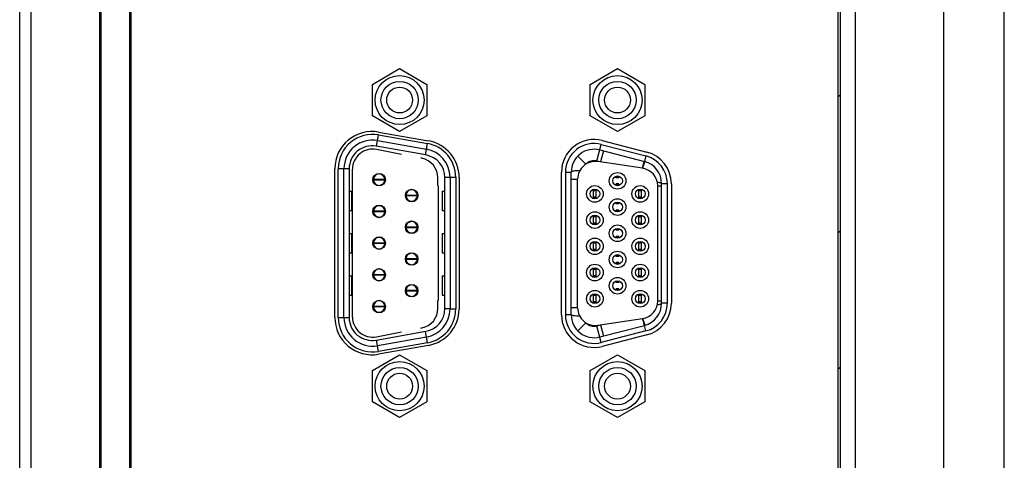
# Model space of a CAD drawing. Header units: millimetres. Extents: x 0 to 2731, y -3524 to -2222.
# Tile 90 of 221: x 1178 to 1264, y -2552 to -2513. Entities that reach past the tile are written whole.
import ezdxf

# ---------------------------------------------------------------- set-up
doc = ezdxf.new("R2010")
doc.units = ezdxf.units.MM
doc.header["$LTSCALE"] = 46.255
doc.layers.add('00_COMPONENTS', color=7, linetype='CONTINUOUS')

msp = doc.modelspace()

# ---------------------------------------------------------------- linework, layer by layer
at = {"layer": '00_COMPONENTS', "color": 7}
for p, q in [((1178.883, -2600.891), (1178.883, -2397.891)), ((1184.883, -2600.891), (1184.883, -2397.891)), ((1184.983, -2398.191), (1184.983, -2600.591)), ((1187.483, -2398.191), (1187.483, -2600.591)), ((1250.883, -2600.891), (1250.883, -2397.891)), ((1177.883, -2599.891), (1177.883, -2398.891)), ((1258.583, -2408.391), (1258.583, -2590.391)), ((1187.583, -2410.091), (1187.583, -2588.691)), ((1249.383, -2587.691), (1249.383, -2411.091)), ((1249.583, -2587.891), (1249.583, -2410.891)), ((1263.883, -2564.942), (1263.883, -2433.84)), ((1208.693, -2519.12), (1211.068, -2517.749)), ((1211.068, -2517.749), (1213.443, -2519.12)), ((1227.723, -2519.12), (1230.098, -2517.749)), ((1230.098, -2517.749), (1232.473, -2519.12)), ((1208.693, -2521.862), (1208.693, -2519.12)), ((1213.443, -2519.12), (1213.443, -2521.862)), ((1227.723, -2521.862), (1227.723, -2519.12)), ((1232.473, -2519.12), (1232.473, -2521.862)), ((1211.068, -2523.233), (1208.693, -2521.862)), ((1213.443, -2521.862), (1211.068, -2523.233)), ((1230.098, -2523.233), (1227.723, -2521.862)), ((1232.473, -2521.862), (1230.098, -2523.233)), ((1209.142, -2524.024), (1213.402, -2524.775)), ((1209.223, -2523.285), (1213.583, -2524.054)), ((1228.767, -2524.028), (1232.667, -2525.037)), ((1213.365, -2525.285), (1209.005, -2524.516)), ((1211.246, -2525.236), (1209.038, -2524.807)), ((1228.554, -2524.851), (1232.454, -2525.86)), ((1212.998, -2525.577), (1212.913, -2525.56)), ((1205.408, -2539.486), (1205.408, -2526.486)), ((1206.208, -2539.486), (1206.208, -2526.486)), ((1206.658, -2526.486), (1206.658, -2539.486)), ((1206.952, -2539.446), (1206.952, -2526.526)), ((1232.293, -2526.451), (1228.394, -2525.866)), ((1208.779, -2527.436), (1208.779, -2527.416)), ((1209.777, -2527.436), (1208.779, -2527.436)), ((1208.779, -2527.456), (1209.777, -2527.456)), ((1208.779, -2527.476), (1208.779, -2527.456)), ((1209.777, -2527.416), (1209.777, -2527.436)), ((1209.777, -2527.456), (1209.777, -2527.476)), ((1214.415, -2527.986), (1214.415, -2527.296)), ((1215.018, -2538.717), (1215.018, -2527.255)), ((1215.468, -2527.237), (1215.468, -2538.735)), ((1216.268, -2527.255), (1216.268, -2538.72)), ((1225.203, -2539.245), (1225.203, -2526.787)), ((1226.053, -2539.245), (1226.053, -2526.787)), ((1226.613, -2538.633), (1226.613, -2527.399)), ((1229.978, -2527.271), (1229.978, -2527.141)), ((1230.228, -2527.271), (1229.978, -2527.271)), ((1230.228, -2527.271), (1230.228, -2527.141)), ((1214.453, -2537.986), (1214.453, -2527.986)), ((1227.998, -2529.092), (1227.998, -2528.281)), ((1228.248, -2529.092), (1228.248, -2528.281)), ((1230.228, -2527.821), (1229.978, -2527.821)), ((1229.978, -2527.952), (1229.978, -2527.821)), ((1230.228, -2527.952), (1230.228, -2527.821)), ((1231.958, -2529.092), (1231.958, -2528.281)), ((1232.208, -2529.092), (1232.208, -2528.281)), ((1233.613, -2538.048), (1233.613, -2527.984)), ((1233.953, -2538.236), (1233.953, -2527.796)), ((1234.803, -2527.796), (1234.803, -2538.236)), ((1206.658, -2528.436), (1206.894, -2528.436)), ((1206.894, -2528.436), (1206.894, -2530.136)), ((1211.619, -2528.821), (1211.619, -2528.801)), ((1212.617, -2528.821), (1211.619, -2528.821)), ((1211.619, -2528.841), (1212.617, -2528.841)), ((1211.619, -2528.861), (1211.619, -2528.841)), ((1212.617, -2528.801), (1212.617, -2528.821)), ((1212.617, -2528.841), (1212.617, -2528.861)), ((1214.783, -2528.436), (1215.018, -2528.436)), ((1214.783, -2528.436), (1214.783, -2530.136)), ((1228.248, -2528.411), (1227.998, -2528.411)), ((1228.248, -2528.961), (1227.998, -2528.961)), ((1232.208, -2528.411), (1231.958, -2528.411)), ((1232.208, -2528.961), (1231.958, -2528.961)), ((1229.978, -2529.561), (1229.978, -2529.431)), ((1230.228, -2529.561), (1229.978, -2529.561)), ((1230.228, -2530.111), (1229.978, -2530.111)), ((1229.978, -2530.242), (1229.978, -2530.111)), ((1230.228, -2529.561), (1230.228, -2529.431)), ((1230.228, -2530.242), (1230.228, -2530.111)), ((1206.658, -2530.136), (1206.894, -2530.136)), ((1208.779, -2530.206), (1208.779, -2530.186)), ((1209.777, -2530.206), (1208.779, -2530.206)), ((1208.779, -2530.226), (1209.777, -2530.226)), ((1208.779, -2530.246), (1208.779, -2530.226)), ((1209.777, -2530.186), (1209.777, -2530.206)), ((1209.777, -2530.226), (1209.777, -2530.246)), ((1214.783, -2530.136), (1215.018, -2530.136)), ((1227.998, -2531.382), (1227.998, -2530.571)), ((1228.248, -2530.701), (1227.998, -2530.701)), ((1228.248, -2531.382), (1228.248, -2530.571)), ((1231.958, -2531.382), (1231.958, -2530.571)), ((1232.208, -2530.701), (1231.958, -2530.701)), ((1232.208, -2531.382), (1232.208, -2530.571)), ((1211.619, -2531.591), (1211.619, -2531.571)), ((1212.617, -2531.591), (1211.619, -2531.591)), ((1211.619, -2531.611), (1212.617, -2531.611)), ((1211.619, -2531.631), (1211.619, -2531.611)), ((1212.617, -2531.571), (1212.617, -2531.591)), ((1212.617, -2531.611), (1212.617, -2531.631)), ((1228.248, -2531.251), (1227.998, -2531.251)), ((1229.978, -2531.851), (1229.978, -2531.721)), ((1230.228, -2531.851), (1230.228, -2531.721)), ((1232.208, -2531.251), (1231.958, -2531.251)), ((1206.658, -2532.136), (1206.894, -2532.136)), ((1206.894, -2532.136), (1206.894, -2533.836)), ((1214.783, -2532.136), (1215.018, -2532.136)), ((1214.783, -2532.136), (1214.783, -2533.836)), ((1230.228, -2531.851), (1229.978, -2531.851)), ((1230.228, -2532.401), (1229.978, -2532.401)), ((1229.978, -2532.532), (1229.978, -2532.401)), ((1230.228, -2532.532), (1230.228, -2532.401)), ((1208.779, -2532.976), (1208.779, -2532.956)), ((1209.777, -2532.976), (1208.779, -2532.976)), ((1208.779, -2532.996), (1209.777, -2532.996)), ((1208.779, -2533.016), (1208.779, -2532.996)), ((1209.777, -2532.956), (1209.777, -2532.976)), ((1209.777, -2532.996), (1209.777, -2533.016)), ((1227.998, -2533.672), (1227.998, -2532.861)), ((1228.248, -2532.991), (1227.998, -2532.991)), ((1228.248, -2533.541), (1227.998, -2533.541)), ((1228.248, -2533.672), (1228.248, -2532.861)), ((1231.958, -2533.672), (1231.958, -2532.861)), ((1232.208, -2532.991), (1231.958, -2532.991)), ((1232.208, -2533.541), (1231.958, -2533.541)), ((1232.208, -2533.672), (1232.208, -2532.861)), ((1206.658, -2533.836), (1206.894, -2533.836)), ((1211.619, -2534.361), (1211.619, -2534.341)), ((1212.617, -2534.361), (1211.619, -2534.361)), ((1211.619, -2534.381), (1212.617, -2534.381)), ((1211.619, -2534.401), (1211.619, -2534.381)), ((1212.617, -2534.341), (1212.617, -2534.361)), ((1212.617, -2534.381), (1212.617, -2534.401)), ((1214.783, -2533.836), (1215.018, -2533.836)), ((1229.978, -2534.141), (1229.978, -2534.011)), ((1230.228, -2534.141), (1229.978, -2534.141)), ((1230.228, -2534.141), (1230.228, -2534.011)), ((1227.998, -2535.962), (1227.998, -2535.151)), ((1228.248, -2535.962), (1228.248, -2535.151)), ((1230.228, -2534.691), (1229.978, -2534.691)), ((1229.978, -2534.822), (1229.978, -2534.691)), ((1230.228, -2534.822), (1230.228, -2534.691)), ((1231.958, -2535.962), (1231.958, -2535.151)), ((1232.208, -2535.962), (1232.208, -2535.151)), ((1206.658, -2535.836), (1206.894, -2535.836)), ((1206.894, -2535.836), (1206.894, -2537.536)), ((1208.779, -2535.746), (1208.779, -2535.726)), ((1209.777, -2535.746), (1208.779, -2535.746)), ((1208.779, -2535.766), (1209.777, -2535.766)), ((1208.779, -2535.786), (1208.779, -2535.766)), ((1209.777, -2535.726), (1209.777, -2535.746)), ((1209.777, -2535.766), (1209.777, -2535.786)), ((1214.783, -2535.836), (1215.018, -2535.836)), ((1214.783, -2535.836), (1214.783, -2537.536)), ((1228.248, -2535.281), (1227.998, -2535.281)), ((1228.248, -2535.831), (1227.998, -2535.831)), ((1232.208, -2535.281), (1231.958, -2535.281)), ((1232.208, -2535.831), (1231.958, -2535.831)), ((1229.978, -2536.431), (1229.978, -2536.301)), ((1230.228, -2536.431), (1229.978, -2536.431)), ((1230.228, -2536.981), (1229.978, -2536.981)), ((1229.978, -2537.112), (1229.978, -2536.981)), ((1230.228, -2536.431), (1230.228, -2536.301)), ((1230.228, -2537.112), (1230.228, -2536.981)), ((1206.658, -2537.536), (1206.894, -2537.536)), ((1211.619, -2537.131), (1211.619, -2537.111)), ((1212.617, -2537.131), (1211.619, -2537.131)), ((1211.619, -2537.151), (1212.617, -2537.151)), ((1211.619, -2537.171), (1211.619, -2537.151)), ((1212.617, -2537.111), (1212.617, -2537.131)), ((1212.617, -2537.151), (1212.617, -2537.171)), ((1214.783, -2537.536), (1215.018, -2537.536)), ((1227.998, -2538.252), (1227.998, -2537.441)), ((1228.248, -2537.571), (1227.998, -2537.571)), ((1228.248, -2538.252), (1228.248, -2537.441)), ((1231.958, -2538.252), (1231.958, -2537.441)), ((1232.208, -2537.571), (1231.958, -2537.571)), ((1232.208, -2538.252), (1232.208, -2537.441)), ((1208.779, -2538.516), (1208.779, -2538.496)), ((1209.777, -2538.516), (1208.779, -2538.516)), ((1208.779, -2538.536), (1209.777, -2538.536)), ((1208.779, -2538.556), (1208.779, -2538.536)), ((1209.777, -2538.496), (1209.777, -2538.516)), ((1209.777, -2538.536), (1209.777, -2538.556)), ((1214.415, -2538.676), (1214.415, -2537.986)), ((1228.248, -2538.121), (1227.998, -2538.121)), ((1232.208, -2538.121), (1231.958, -2538.121)), ((1216.268, -2538.72), (1216.268, -2538.743)), ((1212.913, -2540.412), (1212.998, -2540.396)), ((1228.393, -2540.166), (1232.293, -2539.581)), ((1228.554, -2541.181), (1232.454, -2540.172)), ((1209.005, -2541.456), (1213.365, -2540.687)), ((1209.038, -2541.166), (1211.246, -2540.736)), ((1213.402, -2541.197), (1209.142, -2541.948)), ((1232.667, -2540.995), (1228.767, -2542.004)), ((1213.583, -2541.918), (1209.223, -2542.687)), ((1208.693, -2544.11), (1211.068, -2542.739)), ((1211.068, -2542.739), (1213.443, -2544.11)), ((1227.723, -2544.11), (1230.098, -2542.739)), ((1230.098, -2542.739), (1232.473, -2544.11)), ((1208.693, -2546.852), (1208.693, -2544.11)), ((1213.443, -2544.11), (1213.443, -2546.852)), ((1227.723, -2546.852), (1227.723, -2544.11)), ((1232.473, -2544.11), (1232.473, -2546.852)), ((1211.068, -2548.223), (1208.693, -2546.852)), ((1213.443, -2546.852), (1211.068, -2548.223)), ((1230.098, -2548.223), (1227.723, -2546.852)), ((1232.473, -2546.852), (1230.098, -2548.223))]:
    msp.add_line(p, q, dxfattribs=at)
at = {"layer": '00_COMPONENTS', "color": 4}
for p, q in [((1249.383, -2520.198), (1249.583, -2519.998)), ((1209.054, -2524.525), (1209.229, -2523.532)), ((1209.229, -2523.532), (1213.489, -2524.283)), ((1213.314, -2525.276), (1213.402, -2524.775)), ((1213.402, -2524.775), (1213.49, -2524.283)), ((1228.304, -2525.819), (1228.679, -2524.367)), ((1228.862, -2524.931), (1228.611, -2525.899)), ((1228.679, -2524.367), (1232.579, -2525.376)), ((1227.342, -2526.084), (1226.631, -2525.381)), ((1228.611, -2525.899), (1228.304, -2525.819)), ((1232.579, -2525.376), (1232.454, -2525.86)), ((1206.658, -2526.486), (1205.708, -2526.486)), ((1205.708, -2539.486), (1205.708, -2526.486)), ((1215.018, -2527.237), (1215.968, -2527.237)), ((1215.968, -2527.235), (1215.968, -2538.735)), ((1225.553, -2526.787), (1226.053, -2526.787)), ((1225.553, -2526.787), (1225.553, -2539.245)), ((1226.053, -2527.399), (1226.613, -2527.399)), ((1229.978, -2527.216), (1230.228, -2527.216)), ((1227.998, -2528.356), (1228.248, -2528.356)), ((1230.228, -2527.876), (1229.978, -2527.876)), ((1231.958, -2528.356), (1232.208, -2528.356)), ((1233.613, -2527.984), (1233.953, -2527.984)), ((1234.453, -2527.796), (1233.953, -2527.796)), ((1234.453, -2538.236), (1234.453, -2527.796)), ((1206.89, -2530.136), (1206.89, -2528.436)), ((1214.786, -2528.436), (1214.786, -2530.136)), ((1228.248, -2529.016), (1227.998, -2529.016)), ((1232.208, -2529.016), (1231.958, -2529.016)), ((1229.978, -2529.506), (1230.228, -2529.506)), ((1227.998, -2530.646), (1228.248, -2530.646)), ((1230.228, -2530.166), (1229.978, -2530.166)), ((1231.958, -2530.646), (1232.208, -2530.646)), ((1228.248, -2531.306), (1227.998, -2531.306)), ((1229.978, -2531.796), (1230.228, -2531.796)), ((1232.208, -2531.306), (1231.958, -2531.306)), ((1206.89, -2533.836), (1206.89, -2532.136)), ((1214.786, -2532.136), (1214.786, -2533.836)), ((1230.228, -2532.456), (1229.978, -2532.456)), ((1249.383, -2532.091), (1249.583, -2531.891)), ((1227.998, -2532.936), (1228.248, -2532.936)), ((1231.958, -2532.936), (1232.208, -2532.936)), ((1228.248, -2533.596), (1227.998, -2533.596)), ((1229.978, -2534.086), (1230.228, -2534.086)), ((1232.208, -2533.596), (1231.958, -2533.596)), ((1227.998, -2535.226), (1228.248, -2535.226)), ((1230.228, -2534.746), (1229.978, -2534.746)), ((1231.958, -2535.226), (1232.208, -2535.226)), ((1206.89, -2537.536), (1206.89, -2535.836)), ((1214.786, -2535.836), (1214.786, -2537.536)), ((1228.248, -2535.886), (1227.998, -2535.886)), ((1232.208, -2535.886), (1231.958, -2535.886)), ((1229.978, -2536.376), (1230.228, -2536.376)), ((1227.998, -2537.516), (1228.248, -2537.516)), ((1230.228, -2537.036), (1229.978, -2537.036)), ((1231.958, -2537.516), (1232.208, -2537.516)), ((1226.613, -2538.633), (1226.053, -2538.633)), ((1228.248, -2538.176), (1227.998, -2538.176)), ((1232.208, -2538.176), (1231.958, -2538.176)), ((1233.953, -2538.048), (1233.613, -2538.048)), ((1234.453, -2538.236), (1233.953, -2538.236)), ((1205.708, -2539.486), (1206.658, -2539.486)), ((1215.068, -2538.732), (1215.018, -2538.73)), ((1215.468, -2538.735), (1215.068, -2538.732)), ((1215.479, -2538.735), (1215.968, -2538.736)), ((1226.053, -2539.245), (1225.553, -2539.245)), ((1226.631, -2540.651), (1227.342, -2539.948)), ((1228.304, -2540.213), (1228.611, -2540.133)), ((1228.679, -2541.665), (1228.304, -2540.213)), ((1228.611, -2540.133), (1228.862, -2541.101)), ((1232.579, -2540.656), (1232.454, -2540.172)), ((1213.489, -2541.689), (1213.314, -2540.696)), ((1232.579, -2540.656), (1228.679, -2541.665)), ((1209.229, -2542.441), (1209.054, -2541.447)), ((1213.49, -2541.689), (1209.229, -2542.441)), ((1249.383, -2543.985), (1249.583, -2543.785))]:
    msp.add_line(p, q, dxfattribs=at)
at = {"layer": '00_COMPONENTS', "color": 7}
for centre, radius in [((1211.068, -2520.491), 2.142), ((1211.068, -2520.491), 1.63), ((1230.098, -2520.491), 2.142), ((1230.098, -2520.491), 1.63), ((1211.068, -2520.491), 1.13), ((1230.098, -2520.491), 1.13), ((1209.278, -2527.446), 0.55), ((1230.103, -2527.546), 0.725), ((1230.103, -2527.546), 0.425), ((1212.118, -2528.831), 0.55), ((1228.123, -2528.686), 0.725), ((1228.123, -2528.686), 0.425), ((1232.083, -2528.686), 0.725), ((1232.083, -2528.686), 0.425), ((1230.103, -2529.836), 0.725), ((1209.278, -2530.216), 0.55), ((1230.103, -2529.836), 0.425), ((1228.123, -2530.976), 0.725), ((1228.123, -2530.976), 0.425), ((1232.083, -2530.976), 0.725), ((1232.083, -2530.976), 0.425), ((1212.118, -2531.601), 0.55), ((1230.103, -2532.126), 0.725), ((1230.103, -2532.126), 0.425), ((1209.278, -2532.986), 0.55), ((1228.123, -2533.266), 0.725), ((1232.083, -2533.266), 0.725), ((1228.123, -2533.266), 0.425), ((1232.083, -2533.266), 0.425), ((1212.118, -2534.371), 0.55), ((1230.103, -2534.416), 0.725), ((1230.103, -2534.416), 0.425), ((1209.278, -2535.756), 0.55), ((1228.123, -2535.556), 0.725), ((1228.123, -2535.556), 0.425), ((1232.083, -2535.556), 0.725), ((1232.083, -2535.556), 0.425), ((1230.103, -2536.706), 0.725), ((1212.118, -2537.141), 0.55), ((1230.103, -2536.706), 0.425), ((1228.123, -2537.846), 0.725), ((1228.123, -2537.846), 0.425), ((1232.083, -2537.846), 0.725), ((1232.083, -2537.846), 0.425), ((1209.278, -2538.526), 0.55), ((1211.068, -2545.481), 2.142), ((1211.068, -2545.481), 1.63), ((1230.098, -2545.481), 2.142), ((1230.098, -2545.481), 1.63), ((1211.068, -2545.481), 1.13), ((1230.098, -2545.481), 1.13)]:
    msp.add_circle(centre, radius, dxfattribs=at)
for centre, radius, start, end in [((1208.658, -2526.486), 3.25, 79.99999, 180), ((1208.708, -2526.486), 2.5, 80, 180), ((1213.018, -2527.255), 3.25, 0.00004, 79.99997), ((1228.053, -2526.787), 2.85, 75.4985, 180), ((1208.658, -2526.486), 2, 80, 180), ((1208.703, -2526.526), 1.752, 78.99646, 180), ((1212.968, -2527.237), 2.5, 0, 80), ((1228.053, -2526.787), 2, 75.4985, 180.00052), ((1212.663, -2527.296), 1.752, 0, 78.99646), ((1213.018, -2527.255), 2, 0.12628, 79.99999), ((1231.953, -2527.796), 2.85, 0, 75.49849), ((1228.163, -2527.399), 1.55, 81.42798, 180), ((1232.063, -2527.984), 1.55, 0, 81.46923), ((1231.953, -2527.796), 2, 360, 75.49852), ((1209.278, -2527.446), 0.5, 1.14599, 358.85401), ((1212.118, -2528.831), 0.5, 1.14599, 358.85401), ((1209.278, -2530.216), 0.5, 1.14599, 358.85401), ((1212.118, -2531.601), 0.5, 1.14599, 358.85401), ((1209.278, -2532.986), 0.5, 1.14599, 358.85401), ((1212.118, -2534.371), 0.5, 1.14599, 358.85401), ((1209.278, -2535.756), 0.5, 1.14599, 358.85401), ((1212.118, -2537.141), 0.5, 1.14599, 358.85401), ((1209.278, -2538.526), 0.5, 1.14599, 358.85401), ((1212.663, -2538.676), 1.752, 281.00354, 0), ((1213.018, -2538.717), 2, 279.99999, 0), ((1228.163, -2538.633), 1.55, 180, 278.53077), ((1232.063, -2538.048), 1.55, 278.53077, 0), ((1231.953, -2538.236), 2, 284.50148, 0), ((1231.953, -2538.236), 2.85, 284.50151, 0), ((1208.658, -2539.486), 3.25, 180, 280.00005), ((1208.708, -2539.486), 2.5, 180, 280), ((1208.658, -2539.486), 2, 180, 280.00005), ((1208.703, -2539.446), 1.752, 180, 281.00354), ((1212.968, -2538.735), 2.5, 280, 360), ((1213.018, -2538.717), 3.25, 279.99998, 359.5493), ((1228.053, -2539.245), 2.85, 180, 284.50151), ((1228.053, -2539.245), 2, 180.00001, 284.5015)]:
    msp.add_arc(centre, radius, start, end, dxfattribs=at)
at = {"layer": '00_COMPONENTS', "color": 4}
for centre, radius, start, end in [((1208.708, -2526.486), 3, 80.00133, 179.99496), ((1212.968, -2527.237), 3, 0.04089, 80), ((1228.053, -2526.787), 2.5, 75.4985, 180), ((1228.053, -2526.787), 1, 75.4985, 135.3274), ((1231.953, -2527.796), 2.5, 0, 75.49849), ((1248.738, -2531.027), 17.102, 164.22633, 164.46467), ((1247.054, -2530.551), 15.352, 163.97203, 164.22734), ((1231.953, -2538.236), 2.5, 284.5015, 0), ((1208.708, -2539.486), 3, 180.00178, 279.9949), ((1212.968, -2538.735), 3, 280.01322, 0), ((1228.053, -2539.245), 2.5, 180, 284.50151), ((1228.053, -2539.245), 1, 224.6726, 284.5015), ((1248.738, -2535.006), 17.102, 195.53533, 195.77368), ((1247.054, -2535.481), 15.352, 195.77267, 196.028)]:
    msp.add_arc(centre, radius, start, end, dxfattribs=at)
for points, knots in [([(1226.805, -2526.651), (1226.705, -2526.655), (1226.523, -2526.665), (1226.29, -2526.693), (1226.142, -2526.726), (1226.071, -2526.757), (1226.053, -2526.778), (1226.053, -2526.787)], [0, 0, 0, 0, 0.386649, 0.699056, 0.906159, 0.965528, 1, 1, 1, 1]), ([(1232.293, -2526.451), (1232.316, -2526.38), (1232.359, -2526.248), (1232.414, -2526.094), (1232.453, -2525.993), (1232.476, -2525.94), (1232.494, -2525.904), (1232.505, -2525.886), (1232.51, -2525.88)], [0, 0, 0, 0, 0.367943, 0.679904, 0.801985, 0.896779, 0.962682, 1, 1, 1, 1]), ([(1232.299, -2526.312), (1232.317, -2526.249), (1232.344, -2526.158), (1232.379, -2526.046), (1232.401, -2525.98), (1232.419, -2525.929), (1232.434, -2525.89), (1232.443, -2525.871), (1232.451, -2525.859), (1232.454, -2525.86)], [0, 0, 0, 0, 0.412317, 0.587185, 0.734034, 0.84958, 0.931978, 0.980992, 1, 1, 1, 1]), ([(1233.58, -2527.664), (1233.632, -2527.671), (1233.725, -2527.686), (1233.831, -2527.712), (1233.895, -2527.738), (1233.932, -2527.758), (1233.953, -2527.781), (1233.953, -2527.796)], [0, 0, 0, 0, 0.385586, 0.689536, 0.803652, 0.891512, 1, 1, 1, 1]), ([(1233.58, -2538.368), (1233.632, -2538.361), (1233.725, -2538.346), (1233.831, -2538.32), (1233.895, -2538.294), (1233.931, -2538.274), (1233.953, -2538.251), (1233.953, -2538.236)], [0, 0, 0, 0, 0.385468, 0.689728, 0.803354, 0.890923, 1, 1, 1, 1]), ([(1226.805, -2539.381), (1226.705, -2539.377), (1226.524, -2539.367), (1226.29, -2539.339), (1226.142, -2539.306), (1226.071, -2539.275), (1226.053, -2539.254), (1226.053, -2539.245)], [0, 0, 0, 0, 0.386625, 0.699022, 0.90613, 0.965509, 1, 1, 1, 1]), ([(1232.293, -2539.581), (1232.316, -2539.653), (1232.359, -2539.784), (1232.414, -2539.939), (1232.453, -2540.039), (1232.476, -2540.092), (1232.494, -2540.128), (1232.505, -2540.147), (1232.511, -2540.152)], [0, 0, 0, 0, 0.368181, 0.680256, 0.80232, 0.897047, 0.962831, 1, 1, 1, 1]), ([(1232.299, -2539.72), (1232.317, -2539.784), (1232.344, -2539.874), (1232.379, -2539.986), (1232.401, -2540.052), (1232.419, -2540.104), (1232.434, -2540.142), (1232.443, -2540.161), (1232.451, -2540.173), (1232.454, -2540.172)], [0, 0, 0, 0, 0.412339, 0.587213, 0.734064, 0.849608, 0.931999, 0.981003, 1, 1, 1, 1])]:
    msp.add_open_spline(points, degree=3, knots=knots, dxfattribs=at)
for points in [[(1232.51, -2525.88), (1232.512, -2525.879), (1232.515, -2525.877), (1232.517, -2525.877)], [(1232.511, -2540.152), (1232.512, -2540.153), (1232.515, -2540.156), (1232.517, -2540.155)]]:
    msp.add_open_spline(points, degree=3, dxfattribs=at)

doc.saveas('drawing.dxf')
